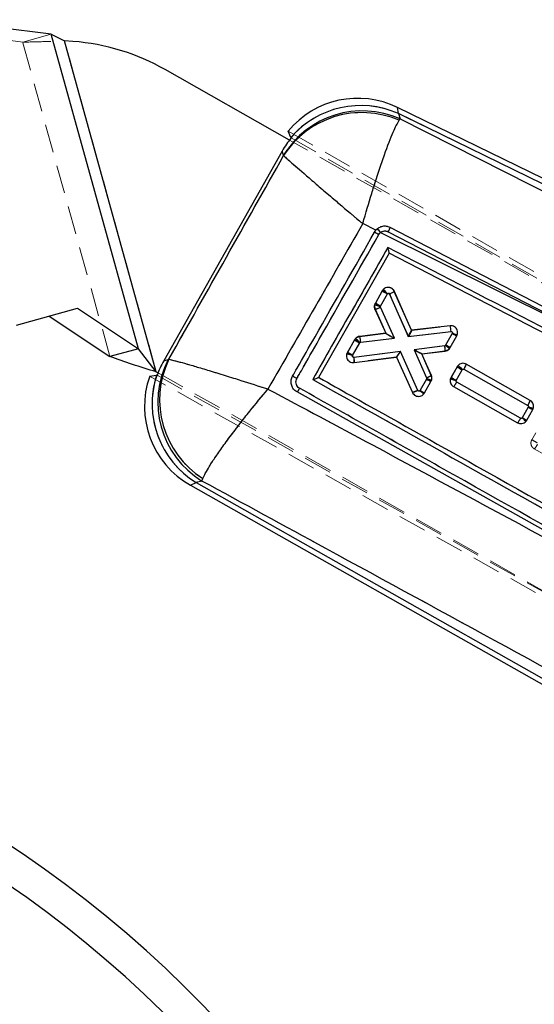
# Model space of a CAD drawing. Header units: millimetres. Extents: x 33 to 670, y 22 to 286.
# Tile 15 of 41: x 128 to 151, y 210 to 254. Entities that reach past the tile are written whole.
import ezdxf

# ---------------------------------------------------------------- set-up
doc = ezdxf.new("R2010")
doc.units = ezdxf.units.MM
doc.linetypes.add('HIDDEN', pattern=[1.905, 1.27, -0.635])
doc.layers.add('FORMATO', color=179, linetype='Continuous')
doc.styles.add('SLDTEXTSTYLE0', font='TXT', dxfattribs={"width": 0.75})
doc.dimstyles.new('SLDDIMSTYLE1', dxfattribs={"dimtxt": 3.5, "dimasz": 3.302, "dimexe": 0, "dimexo": 0.0625, "dimgap": 0.875, "dimtad": 1, "dimdec": 0, "dimrnd": 1e-09, "dimzin": 12, "dimdsep": 46, "dimtxsty": 'SLDTEXTSTYLE0', "dimsah": 1, "dimcen": 0.09, "dimadec": 0, "dimazin": 3, "dimtfac": 1, "dimtofl": 0, "dimtmove": 0, "dimatfit": 3, "dimfxl": 0, "dimfrac": 2, "dimtolj": 1, "dimtzin": 12, "dimarcsym": 0})

# ---------------------------------------------------------------- blocks, each defined once
blk = doc.blocks.new('_D_1')
at = {"layer": 'FORMATO'}
for p, q in [((179.05, 232.557), (221.73, 175.701)), ((221.13, 176.501), (100.703, 86.099)), ((58.623, 142.154), (101.304, 85.299))]:
    blk.add_line(p, q, dxfattribs=at)
for points in [[(221.13, 176.501), (218.184, 174.925), (218.794, 174.113)], [(100.703, 86.099), (103.649, 87.675), (103.039, 88.488)]]:
    blk.add_solid(points, dxfattribs=at)
at = {"layer": 'FORMATO', "insert": (163.28, 138.716), "char_height": 3.5, "attachment_point": 1, "rotation": 36.895, "style": 'SLDTEXTSTYLE0'}
blk.add_mtext('99', dxfattribs=at)

msp = doc.modelspace()

# ---------------------------------------------------------------- linework, layer by layer
at = {"color": 7, "linetype": 'Continuous', "lineweight": 25}
for p, q in [((129.3741, 253.2929), (124.2657, 253.9455)), ((133.2914, 239.1828), (129.3741, 253.2929)), ((129.3741, 253.2929), (129.9744, 252.9997)), ((134.0988, 238.1435), (129.9744, 252.9997)), ((130.3538, 252.9699), (129.9744, 252.9997)), ((140.082, 248.5459), (134.4938, 251.7055)), ((175.6202, 235.0644), (144.9264, 250.009)), ((175.5192, 234.857), (144.9685, 249.7319)), ((144.9686, 249.7313), (145.0434, 249.4916)), ((145.0007, 249.4299), (145.0434, 249.4916)), ((145.0434, 249.4916), (174.9773, 234.3907)), ((140.1392, 248.6586), (140.021, 248.9468)), ((140.1396, 248.6581), (140.1392, 248.6586)), ((139.7538, 248.0527), (134.4304, 238.6375)), ((139.8125, 247.8645), (139.7538, 248.0527)), ((139.8164, 247.8459), (139.8125, 247.8645)), ((143.9623, 244.4975), (143.3672, 244.7931)), ((143.9037, 244.4149), (143.9623, 244.4975)), ((144.0286, 244.5616), (143.9623, 244.4975)), ((144.169, 244.3949), (155.8069, 238.6)), ((144.5152, 244.4307), (155.8069, 238.6)), ((144.5613, 243.4641), (141.3852, 237.8944)), ((169.975, 230.3448), (144.5613, 243.4641)), ((144.2412, 241.7742), (143.9351, 241.233)), ((144.285, 241.8334), (144.2412, 241.7742)), ((145.5516, 240.0082), (144.7846, 241.7468)), ((144.1713, 241.0981), (144.477, 241.6385)), ((144.477, 241.6385), (144.4846, 241.6487)), ((144.5743, 241.6325), (145.4156, 239.7257)), ((127.8259, 240.2414), (130.5562, 240.9994)), ((130.5562, 240.9994), (133.2914, 239.1828)), ((143.9225, 240.9592), (144.4093, 239.8743)), ((144.7951, 239.6529), (144.1692, 241.048)), ((129.2795, 240.6449), (132.0147, 238.8283)), ((145.4156, 239.7257), (147.3364, 239.9508)), ((147.2892, 240.2117), (145.5516, 240.0082)), ((145.5516, 240.0082), (145.5522, 240.0068)), ((143.0024, 239.5842), (142.6785, 239.0115)), ((143.0402, 239.6368), (143.0024, 239.5842)), ((144.4093, 239.8743), (143.2318, 239.7363)), ((143.2382, 239.4484), (143.2448, 239.4576)), ((143.2448, 239.4576), (143.279, 239.4754)), ((143.279, 239.4754), (144.7951, 239.6529)), ((147.3902, 239.8698), (147.0911, 239.341)), ((147.2905, 239.2305), (147.5896, 239.7594)), ((133.2914, 239.1828), (132.0147, 238.8283)), ((134.0988, 238.1435), (133.2914, 239.1828)), ((142.9143, 238.8758), (143.2382, 239.4484)), ((145.0612, 239.0605), (142.9694, 238.7952)), ((145.8445, 237.3145), (145.0612, 239.0605)), ((147.0517, 239.3144), (145.6752, 239.1381)), ((145.6752, 239.1381), (146.233, 237.8698)), ((146.0206, 238.9453), (147.0653, 239.0791)), ((147.0854, 239.3328), (147.0517, 239.3144)), ((147.0911, 239.341), (147.0854, 239.3328)), ((147.2579, 239.1838), (147.2905, 239.2305)), ((134.4304, 238.6375), (134.6354, 238.6944)), ((134.6354, 238.6944), (134.6623, 238.7057)), ((142.9827, 238.5599), (144.8908, 238.8019)), ((144.8922, 238.802), (144.8908, 238.8019)), ((144.8908, 238.8019), (145.5984, 237.2245)), ((146.444, 237.9825), (146.0206, 238.9453)), ((134.0988, 238.1435), (134.176, 238.0999)), ((147.6022, 238.3734), (147.3322, 237.8961)), ((147.568, 237.7604), (147.838, 238.2377)), ((147.6495, 238.4362), (147.6022, 238.3734)), ((147.838, 238.2377), (147.8463, 238.2487)), ((147.9121, 238.2576), (150.7822, 236.6356)), ((150.8875, 236.8656), (148.0167, 238.4881)), ((133.7993, 237.9465), (134.1108, 237.9925)), ((141.3852, 237.8944), (141.3847, 237.8936)), ((146.2309, 237.8204), (145.9462, 237.317)), ((146.1407, 237.198), (146.4303, 237.7099)), ((140.4165, 237.2418), (140.3921, 237.2564)), ((145.9462, 237.317), (145.9328, 237.2972)), ((147.4481, 237.4814), (150.319, 235.859)), ((150.4601, 236.064), (147.5896, 237.6862)), ((163.0621, 224.5525), (140.4165, 237.2418)), ((146.1136, 237.1578), (146.1407, 237.198)), ((150.8033, 236.5611), (150.5333, 236.0839)), ((150.7327, 235.9734), (151.0027, 236.4506)), ((150.5333, 236.0839), (150.5268, 236.0747)), ((150.6964, 235.9223), (150.7327, 235.9734)), ((136.148, 233.246), (136.1863, 233.3548)), ((135.6279, 233.0564), (157.4882, 220.6964)), ((136.148, 233.246), (135.8894, 233.1742)), ((135.8894, 233.1742), (157.602, 220.8977))]:
    msp.add_line(p, q, dxfattribs=at)
at = {"color": 7, "linetype": 'HIDDEN', "lineweight": 18}
for p, q in [((128.0974, 252.9384), (122.989, 253.591)), ((128.0974, 252.9384), (129.3741, 253.2929)), ((133.2914, 239.1828), (129.3741, 253.2929)), ((132.0147, 238.8283), (128.0974, 252.9384)), ((134.0988, 238.1435), (129.9744, 252.9997)), ((144.9264, 250.009), (144.9685, 249.7319)), ((175.5192, 234.857), (144.9685, 249.7319)), ((144.9686, 249.7313), (145.0434, 249.4916)), ((145.0007, 249.4299), (145.0434, 249.4916)), ((145.0434, 249.4916), (174.9773, 234.3907)), ((140.021, 248.9468), (179.2363, 226.5483)), ((180.6832, 225.5896), (140.082, 248.5459)), ((140.1562, 248.6387), (179.5181, 226.1724)), ((139.8125, 247.8645), (139.7538, 248.0527)), ((139.8164, 247.8459), (139.8125, 247.8645)), ((143.9623, 244.4975), (143.3672, 244.7931)), ((144.094, 244.6066), (144.0286, 244.5616)), ((144.169, 244.3949), (155.8069, 238.6)), ((144.5152, 244.4307), (155.8069, 238.6)), ((143.925, 241.2158), (144.2487, 241.7886)), ((144.7925, 241.7608), (145.5694, 239.9997)), ((144.4845, 241.6529), (144.1609, 241.0802)), ((145.433, 239.718), (144.5819, 241.6472)), ((143.925, 241.2158), (143.8993, 241.1563)), ((144.4017, 239.8608), (143.9128, 240.9408)), ((144.1609, 241.0802), (144.1564, 241.0699)), ((144.1564, 241.0699), (144.1588, 241.0311)), ((144.1588, 241.0311), (144.7881, 239.6407)), ((147.3331, 239.9469), (145.433, 239.718)), ((145.5688, 240.001), (147.2852, 240.2078)), ((147.2852, 240.2078), (147.2854, 240.2078)), ((142.687, 239.0253), (142.9929, 239.5666)), ((143.2211, 239.7186), (143.1869, 239.7099)), ((143.2211, 239.7186), (144.4017, 239.8608)), ((144.4017, 239.8608), (143.2211, 239.7186)), ((144.7881, 239.6407), (143.2704, 239.4578)), ((144.4093, 239.8742), (144.4093, 239.8743)), ((147.0993, 239.3562), (147.3831, 239.8585)), ((147.5875, 239.7568), (147.2981, 239.2447)), ((147.3831, 239.8585), (147.3926, 239.8789)), ((147.6079, 239.8007), (147.6079, 239.8007)), ((143.2279, 239.4294), (142.9228, 238.8897)), ((142.9779, 238.8093), (145.0457, 239.0714)), ((145.0457, 239.0714), (145.843, 237.3095)), ((145.683, 239.1518), (147.057, 239.3276)), ((146.2414, 237.8818), (145.683, 239.1518)), ((147.0717, 239.0925), (146.0283, 238.959)), ((134.4304, 238.6375), (134.6354, 238.6944)), ((134.6354, 238.6944), (134.6623, 238.7057)), ((142.6588, 238.9572), (142.6589, 238.9573)), ((142.9228, 238.8897), (142.9182, 238.8787)), ((144.8772, 238.8131), (142.9906, 238.5739)), ((142.9906, 238.5739), (142.9906, 238.5739)), ((145.5971, 237.2191), (144.8758, 238.8129)), ((146.0206, 238.9453), (146.0205, 238.9453)), ((146.0283, 238.959), (146.4522, 237.9948)), ((147.3337, 237.8986), (147.6035, 238.3759)), ((147.8387, 238.2391), (147.5694, 237.7627)), ((150.7842, 236.6363), (147.9139, 238.26)), ((148.0186, 238.4904), (148.0187, 238.4903)), ((150.8888, 236.8668), (148.0186, 238.4904)), ((148.0187, 238.4903), (150.8888, 236.8668)), ((181.0516, 211.5004), (133.7993, 237.9465)), ((134.1347, 237.9885), (181.2173, 211.6185)), ((134.176, 238.0999), (174.777, 215.1437)), ((145.9401, 237.3051), (146.239, 237.8341)), ((146.4386, 237.7238), (146.1396, 237.1948)), ((146.239, 237.8341), (146.2432, 237.8432)), ((146.2432, 237.8432), (146.2414, 237.8818)), ((146.4618, 237.7758), (146.4739, 237.8523)), ((147.5694, 237.7627), (147.5645, 237.7507)), ((147.4491, 237.4842), (147.4491, 237.4842)), ((150.3193, 235.8607), (147.4491, 237.4842)), ((147.5902, 237.6892), (150.4603, 236.0658)), ((150.5352, 236.087), (150.8045, 236.5635)), ((151.004, 236.4532), (150.7343, 235.9759)), ((150.7343, 235.9759), (151.004, 236.4532)), ((150.8045, 236.5635), (150.8089, 236.5736)), ((151.004, 236.4532), (151.0291, 236.5107)), ((150.7164, 235.9505), (150.6687, 235.9001)), ((150.7139, 235.9478), (150.7343, 235.9759)), ((150.3193, 235.8607), (150.3193, 235.8607)), ((150.339, 235.8518), (150.3193, 235.8607)), ((150.3193, 235.8607), (150.3942, 235.8339)), ((150.9607, 235.0977), (151.1347, 235.4054)), ((155.0217, 232.4561), (151.0742, 234.689)), ((136.148, 233.246), (136.1863, 233.3548)), ((135.8894, 233.1742), (135.6279, 233.0564)), ((136.148, 233.246), (135.8894, 233.1742)), ((135.8894, 233.1742), (157.602, 220.8977))]:
    msp.add_line(p, q, dxfattribs=at)
at = {"color": 8, "linetype": 'Continuous', "lineweight": 25}
for p, q in [((144.9685, 249.7319), (144.9264, 250.009)), ((135.6279, 233.0564), (135.8894, 233.1742))]:
    msp.add_line(p, q, dxfattribs=at)
at = {"color": 7, "linetype": 'Continuous', "lineweight": 25, "flags": 128}
msp.add_lwpolyline([(155.8883, 238.7914), (155.5568, 238.9625), (154.1184, 239.705), (148.3645, 242.6744), (144.5957, 244.619)], dxfattribs=at)
at = {"color": 7, "linetype": 'HIDDEN', "lineweight": 18, "flags": 128}
for points in [[(147.9276, 238.52), (147.9624, 238.5151), (148.0185, 238.4904), (148.0186, 238.4904), (148.0186, 238.4904)], [(145.8368, 237.0473), (145.7848, 237.0538), (145.6955, 237.0983), (145.6244, 237.171), (145.5971, 237.219), (145.5971, 237.2191), (145.5971, 237.2191)]]:
    msp.add_lwpolyline(points, dxfattribs=at)
at = {"color": 7, "linetype": 'Continuous', "lineweight": 25}
for centre, radius, start, end in [((129.572, 243.0006), 10, 60.51581, 85.51581), ((143.1491, 246.3587), 4.06, 63.99704, 140.38311), ((143.2761, 245.9452), 4.1476, 65.91938, 139.14051), ((143.2765, 245.9445), 4.1477, 65.92265, 139.13758), ((143.3512, 245.71), 4.1429, 65.89192, 148.6651), ((143.335, 245.6055), 4.1714, 66.46533, 147.51399), ((149.3322, 253.5616), 10.6363, 239.31084, 240.4882), ((141.9012, 242.627), 2.8754, 37.9389, 42.28234), ((148.5, 248.9036), 8.3046, 239.14774, 241.02481), ((140.7987, 237.8647), 5.2825, 45.75296, 48.70262), ((146.307, 239.8991), 1.0307, 2.87103, 17.65546), ((147.294, 246.7606), 8.3617, 239.11998, 240.98422), ((139.1479, 234.9875), 6.0635, 47.49459, 50.065), ((142.2498, 239.4238), 1.0306, 2.86801, 17.65413), ((150.6755, 245.5687), 6.578, 240.03692, 242.02262), ((146.1781, 239.1459), 0.8897, 355.69416, 10.91819), ((142.853, 234.2579), 6.6081, 48.19543, 50.17209), ((150.3832, 245.0496), 6.5899, 240.02793, 242.01005), ((138.3129, 236.7812), 4.1454, 152.51389, 238.51773), ((138.4318, 236.8868), 4.1854, 154.24104, 237.55391), ((146.9574, 246.1697), 8.3395, 239.13074, 240.99995), ((142.0965, 238.6279), 0.8888, 355.61265, 10.85357), ((151.8566, 245.4964), 8.2969, 239.15154, 241.03034), ((144.4546, 234.8857), 4.7763, 44.75605, 48.01782), ((137.6261, 236.5905), 4.06, 160.46173, 240.54921), ((138.0593, 236.7126), 4.1507, 162.04002, 238.48164), ((149.5166, 243.5198), 6.5787, 240.03692, 242.02248), ((151.6114, 245.0549), 8.3402, 239.13087, 240.99994), ((154.2821, 242.602), 6.9709, 240.06333, 241.9371), ((149.8055, 236.3637), 0.72, 315.49313, 335.39908), ((146.8996, 231.8677), 5.5548, 46.88104, 49.23302), ((153.8278, 241.7958), 6.5939, 240.02495, 242.00588), ((99.2093, 173.8723), 51.5, 125.19381, 104.80619), ((99.2093, 173.8723), 50, 125.32774, 104.67226)]:
    msp.add_arc(centre, radius, start, end, dxfattribs=at)
at = {"color": 7, "linetype": 'HIDDEN', "lineweight": 18}
for centre, radius, start, end in [((143.2761, 245.9447), 4.1481, 65.92167, 136.42533), ((143.2765, 245.944), 4.1482, 65.92487, 136.41926), ((143.3512, 245.71), 4.1429, 65.89192, 148.6651), ((143.335, 245.6055), 4.1714, 66.46533, 147.51399), ((149.3322, 253.5616), 10.6363, 239.31084, 240.4882), ((141.9012, 242.627), 2.8754, 37.9389, 42.28234), ((148.5089, 248.92), 8.307, 239.14656, 241.02307), ((144.3162, 242.3918), 0.7906, 289.63744, 307.04307), ((144.1913, 241.0665), 0.3055, 162.8956, 204.28054), ((144.1896, 241.0664), 0.3039, 150.55594, 162.79482), ((148.1595, 248.3104), 8.2622, 239.16862, 241.0553), ((146.9474, 246.157), 8.3074, 239.14639, 241.02282), ((138.3129, 236.7812), 4.1454, 152.51389, 238.51773), ((138.4318, 236.8868), 4.1854, 154.24104, 237.55391), ((138.0598, 236.713), 4.1513, 164.76632, 238.47853), ((149.4956, 243.4916), 6.5279, 240.07511, 242.07608), ((146.1724, 237.8741), 0.3056, 330.54665, 341.23822), ((146.1737, 237.8729), 0.304, 341.37724, 23.65288), ((148.0538, 239.9383), 2.2417, 250.46518, 257.3924), ((151.6428, 245.1001), 8.3922, 239.1053, 240.96277), ((145.4175, 238.0873), 0.8866, 281.68596, 298.68036), ((149.2103, 242.9823), 6.5516, 240.05693, 242.05064), ((154.0565, 242.2146), 6.52, 240.08118, 242.08456), ((150.7377, 236.6036), 0.3059, 330.55328, 342.32181), ((155.0778, 242.0241), 8.0576, 239.2725, 241.20706), ((150.5609, 235.1939), 0.72, 315.47051, 335.37685)]:
    msp.add_arc(centre, radius, start, end, dxfattribs=at)
at = {"color": 7, "linetype": 'Continuous', "lineweight": 25}
for centre, major_axis, ratio, start_param, end_param in [((155.0416, 245.2066), (10.0676, -4.8774), 0.175747, 3.3047405, 3.3049597), ((143.2838, 245.9261), (-1.1917, 4.0002), 0.9727093, 0.5794227, 0.7528445), ((142.6726, 247.8864), (-6.1148, 6.6368), 0.153481, 1.3149338, 1.3178486), ((145.3974, 239.7384), (0.154, 0.2694), 0.0710733, 4.7059813, 6.2307612), ((144.7769, 239.6656), (0.3676, -0.2086), 0.0048715, 3.1482343, 4.7645765), ((145.0431, 239.0732), (0.1521, 0.2709), 0.0709339, 3.1940964, 4.7054322), ((145.6571, 239.1508), (0.3635, -0.2055), 0.0050216, 4.7652111, 6.2764676), ((138.076, 236.7154), (4.0142, 1.1695), 0.9710246, 2.358201, 2.5319393), ((136.2216, 236.2006), (8.0921, -1.7789), 0.163833, 1.8674623, 1.8705203), ((145.928, 237.3297), (0.2127, -0.1318), 0.0048534, 4.8008813, 6.2831853)]:
    msp.add_ellipse(centre, major_axis=major_axis, ratio=ratio, start_param=start_param, end_param=end_param, dxfattribs=at)
at = {"color": 7, "linetype": 'HIDDEN', "lineweight": 18}
for centre, major_axis, ratio, start_param, end_param in [((155.0416, 245.2066), (10.0676, -4.8774), 0.175747, 3.3047405, 3.3049597), ((143.2838, 245.9261), (-1.1917, 4.0002), 0.9727093, 0.5294749, 0.5748746), ((145.4148, 239.7307), (0.1538, 0.27), 0.0709759, 4.7058754, 6.2306505), ((144.77, 239.6533), (0.3683, -0.2074), 0.0050435, 3.1484688, 4.7645602), ((147.365, 239.8711), (0.2225, -0.1143), 0.0119261, 4.8002099, 6.2831853), ((145.0275, 239.0841), (0.1515, 0.2709), 0.0710097, 3.1939699, 4.7053099), ((145.6648, 239.1645), (0.3635, -0.2055), 0.0050159, 4.7652117, 6.2764752), ((138.076, 236.7154), (4.0142, 1.1695), 0.9710246, 2.5319393, 2.5818215)]:
    msp.add_ellipse(centre, major_axis=major_axis, ratio=ratio, start_param=start_param, end_param=end_param, dxfattribs=at)
for points in [[(128.0974, 252.9384), (128.3947, 252.9444), (128.9894, 252.9562), (129.6461, 252.9852), (129.9744, 252.9997)], [(128.0974, 252.9384), (128.3947, 252.9444), (128.9894, 252.9562), (129.6461, 252.9852), (129.9744, 252.9997)], [(143.9128, 240.9408), (143.9143, 240.9401), (143.9171, 240.9385), (143.933, 240.9416), (143.9566, 240.9486), (143.9879, 240.9595), (144.0254, 240.9738), (144.0676, 240.991), (144.1127, 241.0103), (144.1435, 241.0241), (144.1588, 241.0311)], [(147.3331, 239.9469), (147.3311, 239.9638), (147.3271, 239.9976), (147.3203, 240.0468), (147.3134, 240.0924), (147.3065, 240.1325), (147.3, 240.1655), (147.2941, 240.1897), (147.289, 240.2052), (147.2866, 240.207), (147.2854, 240.2078)], [(146.2414, 237.8818), (146.2702, 237.8948), (146.3277, 237.9209), (146.3978, 237.9565), (146.4454, 237.984), (146.4499, 237.9912), (146.4522, 237.9948)], [(147.5902, 237.6892), (147.5739, 237.6611), (147.5413, 237.6047), (147.4965, 237.536), (147.4621, 237.4897), (147.4534, 237.4861), (147.4491, 237.4842)], [(150.4603, 236.0658), (150.444, 236.0376), (150.4114, 235.9813), (150.3667, 235.9125), (150.3323, 235.8662), (150.3237, 235.8625), (150.3193, 235.8607)], [(150.7343, 235.9759), (150.7313, 235.9774), (150.7253, 235.9804), (150.68, 236.0054), (150.6149, 236.042), (150.5618, 236.072), (150.5352, 236.087)]]:
    msp.add_open_spline(points, degree=3, dxfattribs=at)
at = {"color": 7, "linetype": 'Continuous', "lineweight": 25}
for points, knots in [([(143.3672, 244.7931), (143.3685, 244.7978), (143.5005, 245.2571), (143.6687, 245.8199), (143.9159, 246.6083), (144.1106, 247.2073), (144.4169, 248.097), (144.7502, 248.9727), (144.9198, 249.2824), (145.0007, 249.4299)], [0, 0, 0, 0, 0.0021874, 0.2130595, 0.2607273, 0.3912264, 0.5217161, 0.7721884, 1, 1, 1, 1]), ([(134.6623, 238.7057), (135.5225, 240.2317), (137.2401, 243.2787), (138.9586, 246.3252), (139.8164, 247.8459)], [0, 0, 0, 0, 0.5008309, 1, 1, 1, 1]), ([(139.8164, 247.8459), (139.9177, 247.754), (140.1306, 247.5612), (140.7911, 246.9892), (141.4753, 246.4021), (141.9406, 246.0048), (142.5567, 245.4801), (142.9997, 245.1041), (143.3635, 244.7963), (143.3672, 244.7931)], [0, 0, 0, 0, 0.227809, 0.4782813, 0.608766, 0.7392603, 0.7869394, 0.9978127, 1, 1, 1, 1]), ([(143.3672, 244.7931), (142.6557, 243.5504), (141.239, 241.0762), (139.8194, 238.6036), (139.1128, 237.3728)], [0, 0, 0, 0, 0.502233, 1, 1, 1, 1]), ([(140.2196, 237.9539), (140.2866, 238.0714), (140.6218, 238.6592), (141.8498, 240.8129), (143.0108, 242.849), (143.9037, 244.4149)], [0, 0, 0, 0, 0.0545862, 0.2729311, 1, 1, 1, 1]), ([(144.5957, 244.619), (144.5425, 244.6403), (144.4346, 244.6834), (144.2565, 244.6767), (144.1186, 244.6276), (144.05, 244.5772), (144.0286, 244.5616)], [0, 0, 0, 0, 0.2842034, 0.5759975, 0.8678223, 1, 1, 1, 1]), ([(144.0928, 244.3053), (144.1124, 244.3339), (144.1349, 244.3666), (144.1651, 244.3917), (144.169, 244.3949)], [0, 0, 0, 0, 0.8727252, 1, 1, 1, 1]), ([(144.169, 244.3949), (144.1809, 244.4037), (144.2216, 244.4339), (144.3043, 244.4649), (144.4144, 244.4706), (144.4816, 244.444), (144.5152, 244.4307)], [0, 0, 0, 0, 0.1212767, 0.4134895, 0.7070903, 1, 1, 1, 1]), ([(144.5154, 244.4306), (144.5274, 244.4545), (144.5515, 244.5024), (144.5792, 244.5645), (144.5948, 244.6058), (144.5953, 244.615), (144.5956, 244.619)], [0, 0, 0, 0, 0.2645276, 0.5290552, 0.7935827, 1, 1, 1, 1]), ([(140.4103, 237.8434), (140.4773, 237.961), (140.8123, 238.5489), (142.0397, 240.7029), (143.2003, 242.7392), (144.0928, 244.3053)], [0, 0, 0, 0, 0.0545865, 0.2729327, 1, 1, 1, 1]), ([(144.4948, 243.7244), (143.9338, 242.74), (142.8096, 240.7675), (141.6855, 238.7949), (141.1224, 237.8068)], [0, 0, 0, 0, 0.4990478, 1, 1, 1, 1]), ([(170.3729, 230.3596), (166.0352, 232.6003), (157.4097, 237.0558), (148.7831, 241.5102), (144.4948, 243.7244)], [0, 0, 0, 0, 0.502896, 1, 1, 1, 1]), ([(144.5615, 243.4646), (144.5615, 243.4679), (144.5616, 243.4745), (144.5533, 243.5119), (144.5369, 243.5767), (144.5156, 243.6531), (144.5002, 243.7062), (144.4951, 243.7235), (144.4948, 243.7244)], [0, 0, 0, 0, 0.1572191, 0.313515, 0.5425124, 0.8512115, 0.9921326, 1, 1, 1, 1]), ([(144.7846, 241.7468), (144.7674, 241.7769), (144.733, 241.8372), (144.6472, 241.8994), (144.5474, 241.9312), (144.4428, 241.9273), (144.351, 241.8928), (144.3052, 241.8516), (144.285, 241.8334)], [0, 0, 0, 0, 0.1731151, 0.3462173, 0.519533, 0.6923944, 0.8642217, 1, 1, 1, 1]), ([(144.7846, 241.7467), (144.7829, 241.7436), (144.7796, 241.7375), (144.7425, 241.7148), (144.6863, 241.6851), (144.6355, 241.6606), (144.5976, 241.6431), (144.5844, 241.637), (144.5743, 241.6325)], [0, 0, 0, 0, 0.2211504, 0.4423008, 0.6634514, 0.8846023, 0.9125599, 1, 1, 1, 1]), ([(143.9351, 241.233), (143.9246, 241.2105), (143.8997, 241.1568), (143.8899, 241.0596), (143.9116, 240.993), (143.9225, 240.9592)], [0, 0, 0, 0, 0.2624948, 0.6253743, 1, 1, 1, 1]), ([(143.9351, 241.233), (143.9374, 241.2314), (143.942, 241.2283), (143.9792, 241.2066), (144.0343, 241.1751), (144.0938, 241.1415), (144.1406, 241.1152), (144.1631, 241.1027), (144.1713, 241.0981)], [0, 0, 0, 0, 0.2032151, 0.4064301, 0.6096453, 0.812861, 0.9313396, 1, 1, 1, 1]), ([(144.4846, 241.6487), (144.4892, 241.6527), (144.4982, 241.6605), (144.5159, 241.6658), (144.5342, 241.6654), (144.5517, 241.6588), (144.5659, 241.6474), (144.5717, 241.6372), (144.5743, 241.6325)], [0, 0, 0, 0, 0.1664561, 0.3328421, 0.5011138, 0.673237, 0.8488033, 1, 1, 1, 1]), ([(143.9225, 240.9592), (143.924, 240.9584), (143.9269, 240.9568), (143.9428, 240.9598), (143.9665, 240.9666), (143.9979, 240.9773), (144.0354, 240.9914), (144.0777, 241.0084), (144.123, 241.0275), (144.1538, 241.0412), (144.1692, 241.048)], [0, 0, 0, 0, 0.125, 0.25, 0.375, 0.5, 0.625, 0.75, 0.875, 1, 1, 1, 1]), ([(144.1692, 241.048), (144.1675, 241.0529), (144.1642, 241.0623), (144.1642, 241.0743), (144.166, 241.0863), (144.1691, 241.0931), (144.1713, 241.0981)], [0, 0, 0, 0, 0.29948421, 0.57048467, 0.68627317, 1, 1, 1, 1]), ([(147.5896, 239.7594), (147.6035, 239.7908), (147.6314, 239.8536), (147.6306, 239.9585), (147.5978, 240.0568), (147.5333, 240.1388), (147.4455, 240.1949), (147.3596, 240.2161), (147.3072, 240.2129), (147.2892, 240.2117)], [0, 0, 0, 0, 0.1526153, 0.3052201, 0.457594, 0.611822, 0.7648719, 0.9188558, 1, 1, 1, 1]), ([(147.3364, 239.9508), (147.3397, 239.951), (147.349, 239.9515), (147.3644, 239.9478), (147.38, 239.9376), (147.3917, 239.9231), (147.3975, 239.9054), (147.3977, 239.8867), (147.3927, 239.8754), (147.3902, 239.8698)], [0, 0, 0, 0, 0.0814593, 0.2357464, 0.3859431, 0.5441552, 0.6941835, 0.8470913, 1, 1, 1, 1]), ([(143.2318, 239.7363), (143.1982, 239.729), (143.1311, 239.7144), (143.0702, 239.6693), (143.0436, 239.6405), (143.0402, 239.6368)], [0, 0, 0, 0, 0.4654895, 0.9310244, 1, 1, 1, 1]), ([(147.0653, 239.0791), (147.0985, 239.0867), (147.1651, 239.102), (147.2266, 239.1484), (147.2535, 239.1788), (147.2579, 239.1838)], [0, 0, 0, 0, 0.4551944, 0.910429, 1, 1, 1, 1]), ([(134.6623, 238.7057), (134.7965, 238.6756), (135.0056, 238.6287), (135.5872, 238.4645), (136.1462, 238.3003), (136.8104, 238.0991), (137.4136, 237.9123), (138.1682, 237.6754), (138.6965, 237.507), (139.1081, 237.3743), (139.1128, 237.3728)], [0, 0, 0, 0, 0.2292708, 0.3571788, 0.4850985, 0.6169826, 0.7488774, 0.8051244, 0.9977987, 1, 1, 1, 1]), ([(142.6785, 239.0115), (142.6647, 238.9803), (142.6371, 238.9178), (142.6378, 238.8136), (142.6705, 238.7154), (142.7347, 238.6331), (142.8226, 238.5767), (142.9098, 238.5549), (142.9634, 238.5586), (142.9827, 238.5599)], [0, 0, 0, 0, 0.1511903, 0.3023597, 0.4528589, 0.6075953, 0.760056, 0.9139394, 1, 1, 1, 1]), ([(142.9694, 238.7952), (142.9659, 238.795), (142.9562, 238.7944), (142.9406, 238.7983), (142.9246, 238.8087), (142.913, 238.8235), (142.9073, 238.8411), (142.9071, 238.8592), (142.9119, 238.8703), (142.9143, 238.8758)], [0, 0, 0, 0, 0.0865987, 0.2432128, 0.3931035, 0.5585647, 0.7020011, 0.8509736, 1, 1, 1, 1]), ([(148.0167, 238.4881), (147.985, 238.5021), (147.9216, 238.53), (147.8162, 238.5286), (147.7207, 238.4975), (147.672, 238.4556), (147.6495, 238.4362)], [0, 0, 0, 0, 0.2595257, 0.5190971, 0.7774615, 1, 1, 1, 1]), ([(147.8463, 238.2487), (147.8509, 238.2525), (147.8602, 238.2603), (147.878, 238.2652), (147.8961, 238.2648), (147.9069, 238.26), (147.9121, 238.2576)], [0, 0, 0, 0, 0.25225677, 0.50440951, 0.75941001, 1, 1, 1, 1]), ([(147.9121, 238.2576), (147.9207, 238.273), (147.9436, 238.3142), (147.9764, 238.3777), (148.0037, 238.4364), (148.0191, 238.4772), (148.0175, 238.4845), (148.0167, 238.4881)], [0, 0, 0, 0, 0.1343098, 0.3592668, 0.5728446, 0.7864223, 1, 1, 1, 1]), ([(140.3921, 237.2564), (140.3457, 237.2929), (140.2529, 237.3658), (140.1697, 237.526), (140.1417, 237.7016), (140.1671, 237.8494), (140.2065, 237.9278), (140.2195, 237.9538)], [0, 0, 0, 0, 0.2226249, 0.4452344, 0.6676394, 0.8896764, 1, 1, 1, 1]), ([(140.4103, 237.8434), (140.398, 237.8503), (140.3736, 237.8642), (140.3376, 237.8847), (140.3042, 237.9039), (140.2746, 237.9209), (140.2503, 237.9351), (140.2323, 237.9457), (140.2226, 237.9517), (140.2203, 237.9533), (140.2195, 237.9538)], [0, 0, 0, 0, 0.1325138, 0.2650275, 0.3975412, 0.5300549, 0.6625685, 0.7950821, 0.9275957, 1, 1, 1, 1]), ([(140.5315, 237.4078), (140.5117, 237.4208), (140.4619, 237.4533), (140.4025, 237.5307), (140.3673, 237.6335), (140.3664, 237.7441), (140.3957, 237.8104), (140.4103, 237.8434)], [0, 0, 0, 0, 0.1418471, 0.3564571, 0.5704803, 0.7858721, 1, 1, 1, 1]), ([(141.1224, 237.8068), (141.1234, 237.807), (141.1399, 237.8117), (141.1939, 237.827), (141.2717, 237.8505), (141.3379, 237.8726), (141.3754, 237.8869), (141.3816, 237.8914), (141.3847, 237.8936)], [0, 0, 0, 0, 0.00778302, 0.14029195, 0.45915332, 0.69096097, 0.84497858, 1, 1, 1, 1]), ([(141.1224, 237.8068), (144.8362, 235.7245), (152.2524, 231.5664), (159.6702, 227.4085), (163.3734, 225.3327)], [0, 0, 0, 0, 0.5007601, 1, 1, 1, 1]), ([(141.3852, 237.8944), (141.3989, 237.8868), (141.8829, 237.6155), (144.2485, 236.29), (151.5556, 232.1955), (158.3931, 228.3641), (163.3488, 225.5871)], [0, 0, 0, 0, 0.0018693, 0.0661233, 0.3231391, 1, 1, 1, 1]), ([(146.233, 237.8698), (146.235, 237.8638), (146.2388, 237.8517), (146.2372, 237.8342), (146.2327, 237.8244), (146.2309, 237.8204)], [0, 0, 0, 0, 0.3705289, 0.7405767, 1, 1, 1, 1]), ([(146.233, 237.8698), (146.2427, 237.8741), (146.256, 237.88), (146.294, 237.8972), (146.3454, 237.9215), (146.4017, 237.9508), (146.439, 237.9733), (146.4424, 237.9794), (146.444, 237.9825)], [0, 0, 0, 0, 0.083181, 0.11516, 0.3363704, 0.5575804, 0.7787902, 1, 1, 1, 1]), ([(146.4303, 237.7099), (146.4408, 237.7323), (146.4659, 237.7858), (146.4759, 237.8825), (146.4548, 237.9489), (146.444, 237.9825)], [0, 0, 0, 0, 0.2623531, 0.6268759, 1, 1, 1, 1]), ([(147.3322, 237.8961), (147.3184, 237.8648), (147.2909, 237.8021), (147.2918, 237.6973), (147.325, 237.5995), (147.3815, 237.5253), (147.4291, 237.4939), (147.4481, 237.4814)], [0, 0, 0, 0, 0.2134165, 0.4267957, 0.6411528, 0.8570339, 1, 1, 1, 1]), ([(147.5896, 237.6862), (147.586, 237.6886), (147.5772, 237.6945), (147.567, 237.7081), (147.5611, 237.7256), (147.561, 237.744), (147.5657, 237.755), (147.568, 237.7604)], [0, 0, 0, 0, 0.1528052, 0.3712968, 0.5849321, 0.795346, 1, 1, 1, 1]), ([(136.1863, 233.3548), (136.2654, 233.518), (136.3886, 233.7722), (136.762, 234.3385), (137.1267, 234.8567), (137.5656, 235.4468), (137.9678, 235.9659), (138.4738, 236.6021), (138.8304, 237.0366), (139.1096, 237.369), (139.1128, 237.3728)], [0, 0, 0, 0, 0.22928242, 0.35718995, 0.4851093, 0.61701904, 0.74893941, 0.8051279, 0.99779824, 1, 1, 1, 1]), ([(139.1128, 237.3728), (140.6757, 236.5374), (147.6596, 232.8043), (154.6299, 229.0407), (160.0404, 226.1194)], [0, 0, 0, 0, 0.22378, 1, 1, 1, 1]), ([(140.5315, 237.4078), (140.5212, 237.3899), (140.5027, 237.3576), (140.4739, 237.3111), (140.4477, 237.2721), (140.4257, 237.2443), (140.4199, 237.2424), (140.417, 237.2415)], [0, 0, 0, 0, 0.196314, 0.3521508, 0.5681005, 0.7840503, 1, 1, 1, 1]), ([(163.1733, 224.7146), (157.9343, 227.6513), (150.3861, 231.8823), (142.84, 236.1135), (140.5315, 237.4078)], [0, 0, 0, 0, 0.6940826, 1, 1, 1, 1]), ([(145.9328, 237.2972), (145.9313, 237.2958), (145.9253, 237.2903), (145.9122, 237.2835), (145.8937, 237.2808), (145.8746, 237.2846), (145.8578, 237.2948), (145.8485, 237.3063), (145.8451, 237.3133), (145.8445, 237.3145)], [0, 0, 0, 0, 0.0586373, 0.2322905, 0.4091971, 0.5859798, 0.7793384, 0.9596818, 1, 1, 1, 1]), ([(145.9328, 237.2972), (145.9346, 237.2957), (145.9432, 237.2886), (145.9734, 237.2643), (146.0219, 237.2269), (146.0725, 237.1887), (146.1071, 237.1629), (146.1114, 237.1595), (146.1136, 237.1578)], [0, 0, 0, 0, 0.0192936, 0.0910987, 0.31848, 0.5456998, 0.7728486, 1, 1, 1, 1]), ([(147.4481, 237.4814), (147.4517, 237.4826), (147.4587, 237.4849), (147.4857, 237.5192), (147.522, 237.573), (147.5588, 237.6328), (147.5816, 237.6724), (147.5896, 237.6862)], [0, 0, 0, 0, 0.2158737, 0.4317475, 0.6476213, 0.8767998, 1, 1, 1, 1]), ([(145.5984, 237.2245), (145.6157, 237.1944), (145.6504, 237.1343), (145.7366, 237.0725), (145.8366, 237.0412), (145.9411, 237.0457), (146.0403, 237.0833), (146.0891, 237.1329), (146.1136, 237.1578)], [0, 0, 0, 0, 0.1668087, 0.3336042, 0.5006121, 0.6670993, 0.832452, 1, 1, 1, 1]), ([(151.0027, 236.4506), (151.0165, 236.4819), (151.0443, 236.5445), (151.0436, 236.6492), (151.0106, 236.7471), (150.9542, 236.8215), (150.9065, 236.853), (150.8875, 236.8656)], [0, 0, 0, 0, 0.2131958, 0.4263505, 0.6405669, 0.856354, 1, 1, 1, 1]), ([(150.7822, 236.6356), (150.7858, 236.6331), (150.7946, 236.6272), (150.8047, 236.6136), (150.8105, 236.5961), (150.8106, 236.5776), (150.8057, 236.5666), (150.8033, 236.5611)], [0, 0, 0, 0, 0.1526881, 0.3701798, 0.5824482, 0.7911571, 1, 1, 1, 1]), ([(150.5268, 236.0747), (150.5225, 236.0707), (150.5137, 236.0624), (150.4961, 236.0566), (150.4772, 236.0564), (150.4658, 236.0615), (150.4601, 236.064)], [0, 0, 0, 0, 0.2404474, 0.4908206, 0.7456308, 1, 1, 1, 1]), ([(150.319, 235.859), (150.3505, 235.845), (150.4137, 235.8171), (150.5188, 235.8184), (150.6195, 235.8508), (150.6706, 235.8983), (150.6964, 235.9223)], [0, 0, 0, 0, 0.2493006, 0.49865, 0.746723, 1, 1, 1, 1]), ([(157.8884, 221.4041), (152.4935, 224.3445), (145.2468, 228.2942), (137.9999, 232.2381), (136.148, 233.246)], [0, 0, 0, 0, 0.7444505, 1, 1, 1, 1])]:
    msp.add_open_spline(points, degree=3, knots=knots, dxfattribs=at)
at = {"color": 7, "linetype": 'HIDDEN', "lineweight": 18}
for points, knots in [([(143.3672, 244.7931), (143.3685, 244.7978), (143.5005, 245.2571), (143.6687, 245.8199), (143.9159, 246.6083), (144.1106, 247.2073), (144.4169, 248.097), (144.7502, 248.9727), (144.9198, 249.2824), (145.0007, 249.4299)], [0, 0, 0, 0, 0.0021874, 0.2130595, 0.2607273, 0.3912264, 0.5217161, 0.7721884, 1, 1, 1, 1]), ([(134.6623, 238.7057), (135.5225, 240.2317), (137.2401, 243.2787), (138.9586, 246.3252), (139.8164, 247.8459)], [0, 0, 0, 0, 0.50083092, 1, 1, 1, 1]), ([(139.8164, 247.8459), (139.9177, 247.754), (140.1306, 247.5612), (140.7911, 246.9892), (141.4753, 246.4021), (141.9406, 246.0048), (142.5567, 245.4801), (142.9997, 245.1041), (143.3635, 244.7963), (143.3672, 244.7931)], [0, 0, 0, 0, 0.227809, 0.4782813, 0.608766, 0.7392603, 0.7869394, 0.9978127, 1, 1, 1, 1]), ([(143.3672, 244.7931), (142.6557, 243.5504), (141.239, 241.0762), (139.8194, 238.6036), (139.1128, 237.3728)], [0, 0, 0, 0, 0.502233, 1, 1, 1, 1]), ([(144.0928, 244.3053), (144.1124, 244.3339), (144.1349, 244.3666), (144.1651, 244.3917), (144.169, 244.3949)], [0, 0, 0, 0, 0.8727252, 1, 1, 1, 1]), ([(144.169, 244.3949), (144.1809, 244.4037), (144.2216, 244.4339), (144.3043, 244.4649), (144.4144, 244.4706), (144.4816, 244.444), (144.5152, 244.4307)], [0, 0, 0, 0, 0.1212767, 0.4134895, 0.7070903, 1, 1, 1, 1]), ([(144.5152, 244.4307), (144.5273, 244.4546), (144.5515, 244.5024), (144.5793, 244.5645), (144.595, 244.6057), (144.5955, 244.6149), (144.5958, 244.6189)], [0, 0, 0, 0, 0.2645272, 0.5290544, 0.7935815, 1, 1, 1, 1]), ([(140.4103, 237.8434), (140.4773, 237.961), (140.8123, 238.5489), (142.0397, 240.7029), (143.2003, 242.7392), (144.0928, 244.3053)], [0, 0, 0, 0, 0.0545865, 0.2729327, 1, 1, 1, 1]), ([(144.4948, 243.7244), (143.9338, 242.74), (142.8096, 240.7675), (141.6855, 238.7949), (141.1224, 237.8068)], [0, 0, 0, 0, 0.4990478, 1, 1, 1, 1]), ([(170.3729, 230.3596), (166.0352, 232.6003), (157.4097, 237.0558), (148.7831, 241.5102), (144.4948, 243.7244)], [0, 0, 0, 0, 0.502896, 1, 1, 1, 1]), ([(144.2487, 241.7886), (144.2487, 241.7886), (144.2654, 241.8181), (144.3093, 241.8721), (144.3961, 241.9251), (144.4968, 241.9479), (144.5985, 241.9364), (144.6932, 241.8911), (144.7568, 241.8277), (144.7843, 241.7794), (144.7925, 241.7608), (144.7925, 241.7608)], [0, 0, 0, 0, 0.0000895, 0.1517756, 0.304561, 0.4468018, 0.6063421, 0.7530244, 0.9089355, 0.9999105, 1, 1, 1, 1]), ([(144.5819, 241.6472), (144.5803, 241.6504), (144.5757, 241.6592), (144.564, 241.6707), (144.5469, 241.6787), (144.5284, 241.6809), (144.5106, 241.6768), (144.4949, 241.6676), (144.488, 241.6578), (144.4845, 241.6529)], [0, 0, 0, 0, 0.08990454, 0.24833929, 0.39900989, 0.55720526, 0.70354967, 0.85173983, 1, 1, 1, 1]), ([(143.8993, 241.1563), (143.9002, 241.1555), (143.9018, 241.1539), (143.9172, 241.1476), (143.9412, 241.1388), (143.9738, 241.1276), (144.0134, 241.1145), (144.0584, 241.1001), (144.1068, 241.0849), (144.1398, 241.0749), (144.1564, 241.0699)], [0, 0, 0, 0, 0.1250073, 0.2500126, 0.3750158, 0.5000168, 0.6250158, 0.7500127, 0.8750074, 1, 1, 1, 1]), ([(147.3926, 239.8789), (147.3931, 239.8816), (147.3948, 239.8905), (147.3933, 239.906), (147.3857, 239.9234), (147.3724, 239.9376), (147.3549, 239.9462), (147.3409, 239.9477), (147.334, 239.947), (147.3331, 239.9469)], [0, 0, 0, 0, 0.07791, 0.2564191, 0.4326175, 0.6089056, 0.8015264, 0.9749159, 1, 1, 1, 1]), ([(142.9929, 239.5666), (142.9929, 239.5667), (143.0069, 239.5909), (143.0401, 239.6335), (143.1103, 239.6872), (143.1739, 239.7112), (143.2145, 239.7177), (143.2211, 239.7186), (143.2211, 239.7186)], [0, 0, 0, 0, 0.000212, 0.2961533, 0.5637022, 0.9298571, 0.999788, 1, 1, 1, 1]), ([(142.9929, 239.5666), (142.9952, 239.5651), (142.9998, 239.5619), (143.0369, 239.54), (143.0918, 239.5081), (143.1529, 239.4727), (143.1996, 239.4458), (143.2219, 239.4329), (143.2279, 239.4294)], [0, 0, 0, 0, 0.2032224, 0.4064448, 0.6096679, 0.8128927, 0.9497897, 1, 1, 1, 1]), ([(143.2211, 239.7186), (143.2224, 239.7177), (143.2249, 239.716), (143.2302, 239.7005), (143.2363, 239.6763), (143.243, 239.6433), (143.2501, 239.6032), (143.2572, 239.5577), (143.2642, 239.5085), (143.2684, 239.4747), (143.2704, 239.4578)], [0, 0, 0, 0, 0.12500002, 0.25000002, 0.37500002, 0.50000001, 0.62500001, 0.75000001, 0.875, 1, 1, 1, 1]), ([(143.2704, 239.4578), (143.2694, 239.4577), (143.2619, 239.4565), (143.2501, 239.4519), (143.2366, 239.4419), (143.2308, 239.4337), (143.2279, 239.4294)], [0, 0, 0, 0, 0.05997117, 0.43234322, 0.70764003, 1, 1, 1, 1]), ([(147.3926, 239.8789), (147.3948, 239.8782), (147.4055, 239.8745), (147.4421, 239.8615), (147.4997, 239.8398), (147.559, 239.8173), (147.5996, 239.8024), (147.6051, 239.8013), (147.6079, 239.8007)], [0, 0, 0, 0, 0.0186902, 0.0921545, 0.319309, 0.5462631, 0.77313, 1, 1, 1, 1]), ([(147.057, 239.3276), (147.0619, 239.3287), (147.0715, 239.3308), (147.0817, 239.337), (147.0914, 239.345), (147.0959, 239.3514), (147.0993, 239.3562)], [0, 0, 0, 0, 0.2856275, 0.5603223, 0.6670642, 1, 1, 1, 1]), ([(147.057, 239.3276), (147.0607, 239.2966), (147.0681, 239.2346), (147.0744, 239.1575), (147.0762, 239.1036), (147.0732, 239.0962), (147.0717, 239.0925)], [0, 0, 0, 0, 0.2499999, 0.4999998, 0.7499998, 1, 1, 1, 1]), ([(147.2981, 239.2447), (147.2981, 239.2447), (147.2825, 239.2175), (147.2563, 239.1848), (147.2053, 239.1421), (147.1506, 239.1103), (147.0989, 239.0961), (147.0717, 239.0925), (147.0717, 239.0925)], [0, 0, 0, 0, 0.0002129, 0.3333611, 0.437425, 0.7071843, 0.9997871, 1, 1, 1, 1]), ([(147.0993, 239.3562), (147.1061, 239.3523), (147.1397, 239.333), (147.1955, 239.3013), (147.2528, 239.2691), (147.2906, 239.2482), (147.2956, 239.2459), (147.2981, 239.2447)], [0, 0, 0, 0, 0.0640821, 0.3172709, 0.5448477, 0.7724239, 1, 1, 1, 1]), ([(134.6623, 238.7057), (134.7965, 238.6756), (135.0056, 238.6287), (135.5872, 238.4645), (136.1462, 238.3003), (136.8104, 238.0991), (137.4136, 237.9123), (138.1682, 237.6754), (138.6965, 237.507), (139.1081, 237.3743), (139.1128, 237.3728)], [0, 0, 0, 0, 0.2292708, 0.3571788, 0.4850985, 0.6169826, 0.7488774, 0.8051244, 0.9977987, 1, 1, 1, 1]), ([(142.6588, 238.9572), (142.6613, 238.9557), (142.6662, 238.9526), (142.7072, 238.9391), (142.7679, 238.9207), (142.837, 238.901), (142.8887, 238.8867), (142.9131, 238.8801), (142.9182, 238.8787)], [0, 0, 0, 0, 0.2038358, 0.4076716, 0.6115075, 0.8153439, 0.9618316, 1, 1, 1, 1]), ([(142.9182, 238.8787), (142.9178, 238.8772), (142.9161, 238.8695), (142.9162, 238.8554), (142.9221, 238.8377), (142.9334, 238.8228), (142.9492, 238.8126), (142.9649, 238.8085), (142.9745, 238.8091), (142.9779, 238.8093)], [0, 0, 0, 0, 0.0422927, 0.2198503, 0.3846226, 0.5579358, 0.7313112, 0.9033178, 1, 1, 1, 1]), ([(142.9906, 238.5739), (142.9921, 238.5769), (142.9951, 238.5828), (142.9947, 238.6262), (142.9904, 238.6909), (142.984, 238.7567), (142.9793, 238.7977), (142.9779, 238.8093)], [0, 0, 0, 0, 0.22317433, 0.44634866, 0.6695231, 0.90621485, 1, 1, 1, 1]), ([(147.6035, 238.3759), (147.6035, 238.3759), (147.614, 238.3941), (147.6385, 238.4309), (147.6742, 238.4561), (147.6927, 238.469)], [0, 0, 0, 0, 0.0004611, 0.4841365, 1, 1, 1, 1]), ([(147.8387, 238.2391), (147.8316, 238.2431), (147.8093, 238.256), (147.7627, 238.2827), (147.7024, 238.3175), (147.6475, 238.3493), (147.6104, 238.3712), (147.6058, 238.3743), (147.6035, 238.3759)], [0, 0, 0, 0, 0.0588155, 0.1871336, 0.3903511, 0.5935676, 0.7967838, 1, 1, 1, 1]), ([(147.9139, 238.26), (147.9105, 238.2616), (147.9017, 238.266), (147.8854, 238.2681), (147.8704, 238.2651), (147.8567, 238.2587), (147.8464, 238.2506), (147.8407, 238.2422), (147.8387, 238.2391)], [0, 0, 0, 0, 0.1283261, 0.3428123, 0.5572234, 0.6505272, 0.8699288, 1, 1, 1, 1]), ([(148.0187, 238.4903), (148.0195, 238.4867), (148.0211, 238.4794), (148.0053, 238.4379), (147.9723, 238.3666), (147.9358, 238.3001), (147.9139, 238.26)], [0, 0, 0, 0, 0.21424, 0.4284799, 0.6555478, 1, 1, 1, 1]), ([(140.4103, 237.8434), (140.398, 237.8504), (140.3736, 237.8643), (140.3377, 237.8849), (140.3043, 237.9041), (140.2748, 237.9211), (140.2504, 237.9353), (140.2324, 237.946), (140.2227, 237.9518), (140.2204, 237.9533), (140.2196, 237.9539)], [0, 0, 0, 0, 0.1325175, 0.2650349, 0.3975524, 0.5300699, 0.6625874, 0.7951048, 0.9276223, 1, 1, 1, 1]), ([(140.5315, 237.4078), (140.5117, 237.4208), (140.4619, 237.4533), (140.4025, 237.5307), (140.3673, 237.6335), (140.3664, 237.7441), (140.3957, 237.8104), (140.4103, 237.8434)], [0, 0, 0, 0, 0.1418471, 0.3564571, 0.5704803, 0.7858721, 1, 1, 1, 1]), ([(141.1224, 237.8068), (144.8362, 235.7245), (152.2524, 231.5664), (159.6702, 227.4085), (163.3734, 225.3327)], [0, 0, 0, 0, 0.5007601, 1, 1, 1, 1]), ([(146.2432, 237.8432), (146.2517, 237.8404), (146.2887, 237.828), (146.3497, 237.808), (146.4119, 237.7885), (146.4533, 237.7765), (146.459, 237.776), (146.4618, 237.7758)], [0, 0, 0, 0, 0.0736307, 0.3188074, 0.5458718, 0.7729361, 1, 1, 1, 1]), ([(147.5645, 237.7507), (147.5636, 237.7445), (147.5616, 237.732), (147.5668, 237.7136), (147.5765, 237.6985), (147.586, 237.6921), (147.5902, 237.6892)], [0, 0, 0, 0, 0.2620486, 0.5241744, 0.7840498, 1, 1, 1, 1]), ([(136.1863, 233.3548), (136.2654, 233.518), (136.3886, 233.7722), (136.762, 234.3385), (137.1267, 234.8567), (137.5656, 235.4468), (137.9678, 235.9659), (138.4738, 236.6021), (138.8304, 237.0366), (139.1096, 237.369), (139.1128, 237.3728)], [0, 0, 0, 0, 0.2292824, 0.35719, 0.4851093, 0.617019, 0.7489394, 0.8051279, 0.9977982, 1, 1, 1, 1]), ([(139.1128, 237.3728), (140.6757, 236.5374), (147.6596, 232.8043), (154.6299, 229.0407), (160.0404, 226.1194)], [0, 0, 0, 0, 0.22378, 1, 1, 1, 1]), ([(140.5315, 237.4078), (140.5212, 237.3899), (140.5027, 237.3576), (140.4739, 237.3111), (140.4477, 237.2721), (140.4257, 237.2443), (140.4199, 237.2424), (140.417, 237.2415)], [0, 0, 0, 0, 0.196314, 0.3521508, 0.5681005, 0.7840503, 1, 1, 1, 1]), ([(163.1733, 224.7146), (157.9343, 227.6513), (150.3861, 231.8823), (142.84, 236.1135), (140.5315, 237.4078)], [0, 0, 0, 0, 0.6940826, 1, 1, 1, 1]), ([(145.843, 237.3095), (145.8445, 237.3066), (145.8489, 237.2982), (145.86, 237.287), (145.8768, 237.2789), (145.8952, 237.2764), (145.9134, 237.2805), (145.9294, 237.29), (145.9366, 237.3001), (145.9401, 237.3051)], [0, 0, 0, 0, 0.0819257, 0.2362825, 0.3860935, 0.5443472, 0.6937409, 0.8468677, 1, 1, 1, 1]), ([(146.1396, 237.1948), (146.1396, 237.1948), (146.1291, 237.1762), (146.1142, 237.1607), (146.0992, 237.1452)], [0, 0, 0, 0, 0.0009379, 1, 1, 1, 1]), ([(150.8888, 236.8668), (150.8894, 236.862), (150.8908, 236.8525), (150.8685, 236.798), (150.832, 236.7229), (150.8001, 236.6652), (150.7842, 236.6363)], [0, 0, 0, 0, 0.25, 0.5, 0.75, 1, 1, 1, 1]), ([(150.8089, 236.5736), (150.8099, 236.5774), (150.8122, 236.5872), (150.8106, 236.6035), (150.8037, 236.6188), (150.7943, 236.6299), (150.7873, 236.6343), (150.7842, 236.6363)], [0, 0, 0, 0, 0.1627792, 0.4111746, 0.6596902, 0.8456188, 1, 1, 1, 1]), ([(151.0291, 236.5107), (151.0262, 236.5109), (151.0205, 236.5111), (150.9788, 236.5222), (150.9179, 236.5399), (150.8638, 236.5565), (150.827, 236.5679), (150.8162, 236.5713), (150.8089, 236.5736)], [0, 0, 0, 0, 0.2269224, 0.4538449, 0.6807675, 0.9076903, 0.9383179, 1, 1, 1, 1]), ([(150.4603, 236.0658), (150.4631, 236.0644), (150.471, 236.0605), (150.4861, 236.0579), (150.5042, 236.0605), (150.5209, 236.0694), (150.5306, 236.0795), (150.5346, 236.0859), (150.5352, 236.087)], [0, 0, 0, 0, 0.1095272, 0.3068205, 0.5222005, 0.7374894, 0.9552127, 1, 1, 1, 1]), ([(151.0742, 234.689), (151.0742, 234.689), (151.0448, 234.7056), (150.9918, 234.7489), (150.9387, 234.8357), (150.9169, 234.9349), (150.9275, 235.0252), (150.9495, 235.0778), (150.9607, 235.0977), (150.9607, 235.0977)], [0, 0, 0, 0, 0.0001281, 0.215906, 0.4282913, 0.6399269, 0.8532077, 0.9998714, 1, 1, 1, 1]), ([(157.8884, 221.4041), (152.4935, 224.3445), (145.2468, 228.2942), (137.9999, 232.2381), (136.148, 233.246)], [0, 0, 0, 0, 0.7444505, 1, 1, 1, 1])]:
    msp.add_open_spline(points, degree=3, knots=knots, dxfattribs=at)
at = {"color": 7, "linetype": 'Continuous', "lineweight": 25}
for points in [[(134.0988, 238.1435), (133.7359, 238.2533), (133.0102, 238.473), (132.3465, 238.7099), (132.0147, 238.8283)], [(134.0988, 238.1435), (133.7359, 238.2533), (133.0102, 238.473), (132.3465, 238.7099), (132.0147, 238.8283)], [(145.8445, 237.3145), (145.8291, 237.3076), (145.7984, 237.2938), (145.7532, 237.2746), (145.711, 237.2574), (145.6735, 237.2431), (145.6422, 237.2322), (145.6186, 237.2253), (145.6027, 237.2221), (145.5999, 237.2236), (145.5985, 237.2243)], [(150.7822, 236.6356), (150.7981, 236.6644), (150.8301, 236.722), (150.8668, 236.7971), (150.8893, 236.8514), (150.8881, 236.8609), (150.8875, 236.8656)]]:
    msp.add_open_spline(points, degree=3, dxfattribs=at)

# ---------------------------------------------------------------- dimensions: what is measured, and where the dimension line sits
at = {"layer": 'FORMATO'}
dim = msp.add_linear_dim(base=(100.7034, 86.0989), p1=(178.4492, 233.3565), p2=(58.0229, 142.9542), angle=36.89505, dimstyle='SLDDIMSTYLE1', dxfattribs=at)
dim.commit()
dim.dimension.update_dxf_attribs({"geometry": '_D_1', "text_midpoint": (168.0571, 136.6605), "dimtype": 160})

doc.saveas('drawing.dxf')
